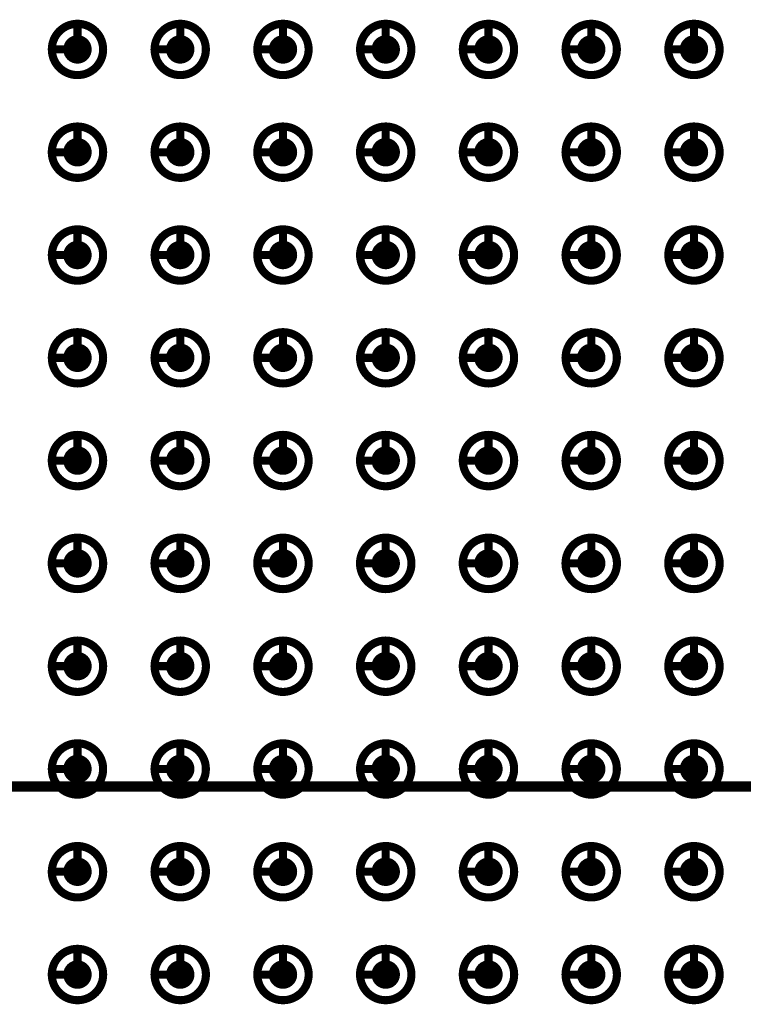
# Model space of a CAD drawing. Header units: millimetres. Extents: x 62 to 363, y 42 to 391.
# Tile 185 of 216: x 335 to 344, y 215 to 227. Entities that reach past the tile are written whole.
import ezdxf

# ---------------------------------------------------------------- set-up
doc = ezdxf.new("R2010")
doc.units = ezdxf.units.MM
doc.layers.add('Mechanical8', color=56, linetype='Continuous')
doc.layers.add('PadHoleLayer', color=156, linetype='Continuous')

# ---------------------------------------------------------------- blocks, each defined once
blk = doc.blocks.new('SAMTEC_SEAM_50_02_0_L_08_2_A_GP_K_TR_1853')
at = {"layer": 'Mechanical8'}
for points, const_width in [([(-15.557, 3.175, 1), (-16.192, 3.175, 1)], 0.1), ([(-15.9, 3.493, 1), (-15.85, 3.493, 1)], 0.05), ([(-14.287, 3.175, 1), (-14.922, 3.175, 1)], 0.1), ([(-14.63, 3.493, 1), (-14.58, 3.493, 1)], 0.05), ([(-13.018, 3.175, 1), (-13.652, 3.175, 1)], 0.1), ([(-13.36, 3.493, 1), (-13.31, 3.493, 1)], 0.05), ([(-11.748, 3.175, 1), (-12.383, 3.175, 1)], 0.1), ([(-12.09, 3.493, 1), (-12.04, 3.493, 1)], 0.05), ([(-10.477, 3.175, 1), (-11.113, 3.175, 1)], 0.1), ([(-10.82, 3.493, 1), (-10.77, 3.493, 1)], 0.05), ([(-9.207, 3.175, 1), (-9.842, 3.175, 1)], 0.1), ([(-9.55, 3.493, 1), (-9.5, 3.493, 1)], 0.05), ([(-7.938, 3.175, 1), (-8.572, 3.175, 1)], 0.1), ([(-8.28, 3.493, 1), (-8.23, 3.493, 1)], 0.05), ([(-6.668, 3.175, 1), (-7.302, 3.175, 1)], 0.1), ([(-7.01, 3.493, 1), (-6.96, 3.493, 1)], 0.05), ([(-5.397, 3.175, 1), (-6.032, 3.175, 1)], 0.1), ([(-5.74, 3.493, 1), (-5.69, 3.493, 1)], 0.05), ([(-4.128, 3.175, 1), (-4.762, 3.175, 1)], 0.1), ([(-4.47, 3.493, 1), (-4.42, 3.493, 1)], 0.05), ([(-16.217, 3.175, 1), (-16.168, 3.175, 1)], 0.05), ([(-15.9, 3.175, 1), (-15.85, 3.175, 1)], 0.05), ([(-15.9, 3.175, 1), (-15.85, 3.175, 1)], 0.05), ([(-15.582, 3.175, 1), (-15.533, 3.175, 1)], 0.05), ([(-15.582, 3.175, 1), (-15.533, 3.175, 1)], 0.05), ([(-14.947, 3.175, 1), (-14.898, 3.175, 1)], 0.05), ([(-14.63, 3.175, 1), (-14.58, 3.175, 1)], 0.05), ([(-14.63, 3.175, 1), (-14.58, 3.175, 1)], 0.05), ([(-14.312, 3.175, 1), (-14.263, 3.175, 1)], 0.05), ([(-14.312, 3.175, 1), (-14.263, 3.175, 1)], 0.05), ([(-13.677, 3.175, 1), (-13.628, 3.175, 1)], 0.05), ([(-13.36, 3.175, 1), (-13.31, 3.175, 1)], 0.05), ([(-13.36, 3.175, 1), (-13.31, 3.175, 1)], 0.05), ([(-13.042, 3.175, 1), (-12.993, 3.175, 1)], 0.05), ([(-13.042, 3.175, 1), (-12.993, 3.175, 1)], 0.05), ([(-12.407, 3.175, 1), (-12.358, 3.175, 1)], 0.05), ([(-12.09, 3.175, 1), (-12.04, 3.175, 1)], 0.05), ([(-12.09, 3.175, 1), (-12.04, 3.175, 1)], 0.05), ([(-11.772, 3.175, 1), (-11.723, 3.175, 1)], 0.05), ([(-11.772, 3.175, 1), (-11.723, 3.175, 1)], 0.05), ([(-11.137, 3.175, 1), (-11.088, 3.175, 1)], 0.05), ([(-10.82, 3.175, 1), (-10.77, 3.175, 1)], 0.05), ([(-10.82, 3.175, 1), (-10.77, 3.175, 1)], 0.05), ([(-10.502, 3.175, 1), (-10.453, 3.175, 1)], 0.05), ([(-10.502, 3.175, 1), (-10.453, 3.175, 1)], 0.05), ([(-9.867, 3.175, 1), (-9.818, 3.175, 1)], 0.05), ([(-9.55, 3.175, 1), (-9.5, 3.175, 1)], 0.05), ([(-9.55, 3.175, 1), (-9.5, 3.175, 1)], 0.05), ([(-9.232, 3.175, 1), (-9.183, 3.175, 1)], 0.05), ([(-9.232, 3.175, 1), (-9.183, 3.175, 1)], 0.05), ([(-8.597, 3.175, 1), (-8.548, 3.175, 1)], 0.05), ([(-8.28, 3.175, 1), (-8.23, 3.175, 1)], 0.05), ([(-8.28, 3.175, 1), (-8.23, 3.175, 1)], 0.05), ([(-7.962, 3.175, 1), (-7.913, 3.175, 1)], 0.05), ([(-7.962, 3.175, 1), (-7.913, 3.175, 1)], 0.05), ([(-7.327, 3.175, 1), (-7.278, 3.175, 1)], 0.05), ([(-7.01, 3.175, 1), (-6.96, 3.175, 1)], 0.05), ([(-7.01, 3.175, 1), (-6.96, 3.175, 1)], 0.05), ([(-6.692, 3.175, 1), (-6.643, 3.175, 1)], 0.05), ([(-6.692, 3.175, 1), (-6.643, 3.175, 1)], 0.05), ([(-6.057, 3.175, 1), (-6.008, 3.175, 1)], 0.05), ([(-5.74, 3.175, 1), (-5.69, 3.175, 1)], 0.05), ([(-5.74, 3.175, 1), (-5.69, 3.175, 1)], 0.05), ([(-5.422, 3.175, 1), (-5.373, 3.175, 1)], 0.05), ([(-5.422, 3.175, 1), (-5.373, 3.175, 1)], 0.05), ([(-4.787, 3.175, 1), (-4.738, 3.175, 1)], 0.05), ([(-4.47, 3.175, 1), (-4.42, 3.175, 1)], 0.05), ([(-4.47, 3.175, 1), (-4.42, 3.175, 1)], 0.05), ([(-4.152, 3.175, 1), (-4.103, 3.175, 1)], 0.05), ([(-4.152, 3.175, 1), (-4.103, 3.175, 1)], 0.05), ([(-15.557, 1.905, 1), (-16.192, 1.905, 1)], 0.1), ([(-15.9, 2.223, 1), (-15.85, 2.223, 1)], 0.05), ([(-14.287, 1.905, 1), (-14.922, 1.905, 1)], 0.1), ([(-14.63, 2.223, 1), (-14.58, 2.223, 1)], 0.05), ([(-13.018, 1.905, 1), (-13.652, 1.905, 1)], 0.1), ([(-13.36, 2.223, 1), (-13.31, 2.223, 1)], 0.05), ([(-11.748, 1.905, 1), (-12.383, 1.905, 1)], 0.1), ([(-12.09, 2.223, 1), (-12.04, 2.223, 1)], 0.05), ([(-10.477, 1.905, 1), (-11.113, 1.905, 1)], 0.1), ([(-10.82, 2.223, 1), (-10.77, 2.223, 1)], 0.05), ([(-9.207, 1.905, 1), (-9.842, 1.905, 1)], 0.1), ([(-9.55, 2.223, 1), (-9.5, 2.223, 1)], 0.05), ([(-7.938, 1.905, 1), (-8.572, 1.905, 1)], 0.1), ([(-8.28, 2.223, 1), (-8.23, 2.223, 1)], 0.05), ([(-6.668, 1.905, 1), (-7.302, 1.905, 1)], 0.1), ([(-7.01, 2.223, 1), (-6.96, 2.223, 1)], 0.05), ([(-5.397, 1.905, 1), (-6.032, 1.905, 1)], 0.1), ([(-5.74, 2.223, 1), (-5.69, 2.223, 1)], 0.05), ([(-4.128, 1.905, 1), (-4.762, 1.905, 1)], 0.1), ([(-4.47, 2.223, 1), (-4.42, 2.223, 1)], 0.05), ([(-16.217, 1.905, 1), (-16.168, 1.905, 1)], 0.05), ([(-15.9, 1.905, 1), (-15.85, 1.905, 1)], 0.05), ([(-15.9, 1.905, 1), (-15.85, 1.905, 1)], 0.05), ([(-15.582, 1.905, 1), (-15.533, 1.905, 1)], 0.05), ([(-15.582, 1.905, 1), (-15.533, 1.905, 1)], 0.05), ([(-14.947, 1.905, 1), (-14.898, 1.905, 1)], 0.05), ([(-14.63, 1.905, 1), (-14.58, 1.905, 1)], 0.05), ([(-14.63, 1.905, 1), (-14.58, 1.905, 1)], 0.05), ([(-14.312, 1.905, 1), (-14.263, 1.905, 1)], 0.05), ([(-14.312, 1.905, 1), (-14.263, 1.905, 1)], 0.05), ([(-13.677, 1.905, 1), (-13.628, 1.905, 1)], 0.05), ([(-13.36, 1.905, 1), (-13.31, 1.905, 1)], 0.05), ([(-13.36, 1.905, 1), (-13.31, 1.905, 1)], 0.05), ([(-13.042, 1.905, 1), (-12.993, 1.905, 1)], 0.05), ([(-13.042, 1.905, 1), (-12.993, 1.905, 1)], 0.05), ([(-12.407, 1.905, 1), (-12.358, 1.905, 1)], 0.05), ([(-12.09, 1.905, 1), (-12.04, 1.905, 1)], 0.05), ([(-12.09, 1.905, 1), (-12.04, 1.905, 1)], 0.05), ([(-11.772, 1.905, 1), (-11.723, 1.905, 1)], 0.05), ([(-11.772, 1.905, 1), (-11.723, 1.905, 1)], 0.05), ([(-11.137, 1.905, 1), (-11.088, 1.905, 1)], 0.05), ([(-10.82, 1.905, 1), (-10.77, 1.905, 1)], 0.05), ([(-10.82, 1.905, 1), (-10.77, 1.905, 1)], 0.05), ([(-10.502, 1.905, 1), (-10.453, 1.905, 1)], 0.05), ([(-10.502, 1.905, 1), (-10.453, 1.905, 1)], 0.05), ([(-9.867, 1.905, 1), (-9.818, 1.905, 1)], 0.05), ([(-9.55, 1.905, 1), (-9.5, 1.905, 1)], 0.05), ([(-9.55, 1.905, 1), (-9.5, 1.905, 1)], 0.05), ([(-9.232, 1.905, 1), (-9.183, 1.905, 1)], 0.05), ([(-9.232, 1.905, 1), (-9.183, 1.905, 1)], 0.05), ([(-8.597, 1.905, 1), (-8.548, 1.905, 1)], 0.05), ([(-8.28, 1.905, 1), (-8.23, 1.905, 1)], 0.05), ([(-8.28, 1.905, 1), (-8.23, 1.905, 1)], 0.05), ([(-7.962, 1.905, 1), (-7.913, 1.905, 1)], 0.05), ([(-7.962, 1.905, 1), (-7.913, 1.905, 1)], 0.05), ([(-7.327, 1.905, 1), (-7.278, 1.905, 1)], 0.05), ([(-7.01, 1.905, 1), (-6.96, 1.905, 1)], 0.05), ([(-7.01, 1.905, 1), (-6.96, 1.905, 1)], 0.05), ([(-6.692, 1.905, 1), (-6.643, 1.905, 1)], 0.05), ([(-6.692, 1.905, 1), (-6.643, 1.905, 1)], 0.05), ([(-6.057, 1.905, 1), (-6.008, 1.905, 1)], 0.05), ([(-5.74, 1.905, 1), (-5.69, 1.905, 1)], 0.05), ([(-5.74, 1.905, 1), (-5.69, 1.905, 1)], 0.05), ([(-5.422, 1.905, 1), (-5.373, 1.905, 1)], 0.05), ([(-5.422, 1.905, 1), (-5.373, 1.905, 1)], 0.05), ([(-4.787, 1.905, 1), (-4.738, 1.905, 1)], 0.05), ([(-4.47, 1.905, 1), (-4.42, 1.905, 1)], 0.05), ([(-4.47, 1.905, 1), (-4.42, 1.905, 1)], 0.05), ([(-4.152, 1.905, 1), (-4.103, 1.905, 1)], 0.05), ([(-4.152, 1.905, 1), (-4.103, 1.905, 1)], 0.05), ([(-15.557, 0.635, 1), (-16.192, 0.635, 1)], 0.1), ([(-15.9, 0.953, 1), (-15.85, 0.953, 1)], 0.05), ([(-14.287, 0.635, 1), (-14.922, 0.635, 1)], 0.1), ([(-14.63, 0.953, 1), (-14.58, 0.953, 1)], 0.05), ([(-13.018, 0.635, 1), (-13.652, 0.635, 1)], 0.1), ([(-13.36, 0.953, 1), (-13.31, 0.953, 1)], 0.05), ([(-11.748, 0.635, 1), (-12.383, 0.635, 1)], 0.1), ([(-12.09, 0.953, 1), (-12.04, 0.953, 1)], 0.05), ([(-10.477, 0.635, 1), (-11.113, 0.635, 1)], 0.1), ([(-10.82, 0.953, 1), (-10.77, 0.953, 1)], 0.05), ([(-9.207, 0.635, 1), (-9.842, 0.635, 1)], 0.1), ([(-9.55, 0.953, 1), (-9.5, 0.953, 1)], 0.05), ([(-7.938, 0.635, 1), (-8.572, 0.635, 1)], 0.1), ([(-8.28, 0.953, 1), (-8.23, 0.953, 1)], 0.05), ([(-6.668, 0.635, 1), (-7.302, 0.635, 1)], 0.1), ([(-7.01, 0.953, 1), (-6.96, 0.953, 1)], 0.05), ([(-5.397, 0.635, 1), (-6.032, 0.635, 1)], 0.1), ([(-5.74, 0.953, 1), (-5.69, 0.953, 1)], 0.05), ([(-4.128, 0.635, 1), (-4.762, 0.635, 1)], 0.1), ([(-4.47, 0.953, 1), (-4.42, 0.953, 1)], 0.05), ([(-16.217, 0.635, 1), (-16.168, 0.635, 1)], 0.05), ([(-15.9, 0.635, 1), (-15.85, 0.635, 1)], 0.05), ([(-15.9, 0.635, 1), (-15.85, 0.635, 1)], 0.05), ([(-15.582, 0.635, 1), (-15.533, 0.635, 1)], 0.05), ([(-15.582, 0.635, 1), (-15.533, 0.635, 1)], 0.05), ([(-14.947, 0.635, 1), (-14.898, 0.635, 1)], 0.05), ([(-14.63, 0.635, 1), (-14.58, 0.635, 1)], 0.05), ([(-14.63, 0.635, 1), (-14.58, 0.635, 1)], 0.05), ([(-14.312, 0.635, 1), (-14.263, 0.635, 1)], 0.05), ([(-14.312, 0.635, 1), (-14.263, 0.635, 1)], 0.05), ([(-13.677, 0.635, 1), (-13.628, 0.635, 1)], 0.05), ([(-13.36, 0.635, 1), (-13.31, 0.635, 1)], 0.05), ([(-13.36, 0.635, 1), (-13.31, 0.635, 1)], 0.05), ([(-13.042, 0.635, 1), (-12.993, 0.635, 1)], 0.05), ([(-13.042, 0.635, 1), (-12.993, 0.635, 1)], 0.05), ([(-12.407, 0.635, 1), (-12.358, 0.635, 1)], 0.05), ([(-12.09, 0.635, 1), (-12.04, 0.635, 1)], 0.05), ([(-12.09, 0.635, 1), (-12.04, 0.635, 1)], 0.05), ([(-11.772, 0.635, 1), (-11.723, 0.635, 1)], 0.05), ([(-11.772, 0.635, 1), (-11.723, 0.635, 1)], 0.05), ([(-11.137, 0.635, 1), (-11.088, 0.635, 1)], 0.05), ([(-10.82, 0.635, 1), (-10.77, 0.635, 1)], 0.05), ([(-10.82, 0.635, 1), (-10.77, 0.635, 1)], 0.05), ([(-10.502, 0.635, 1), (-10.453, 0.635, 1)], 0.05), ([(-10.502, 0.635, 1), (-10.453, 0.635, 1)], 0.05), ([(-9.867, 0.635, 1), (-9.818, 0.635, 1)], 0.05), ([(-9.55, 0.635, 1), (-9.5, 0.635, 1)], 0.05), ([(-9.55, 0.635, 1), (-9.5, 0.635, 1)], 0.05), ([(-9.232, 0.635, 1), (-9.183, 0.635, 1)], 0.05), ([(-9.232, 0.635, 1), (-9.183, 0.635, 1)], 0.05), ([(-8.597, 0.635, 1), (-8.548, 0.635, 1)], 0.05), ([(-8.28, 0.635, 1), (-8.23, 0.635, 1)], 0.05), ([(-8.28, 0.635, 1), (-8.23, 0.635, 1)], 0.05), ([(-7.962, 0.635, 1), (-7.913, 0.635, 1)], 0.05), ([(-7.962, 0.635, 1), (-7.913, 0.635, 1)], 0.05), ([(-7.327, 0.635, 1), (-7.278, 0.635, 1)], 0.05), ([(-7.01, 0.635, 1), (-6.96, 0.635, 1)], 0.05), ([(-7.01, 0.635, 1), (-6.96, 0.635, 1)], 0.05), ([(-6.692, 0.635, 1), (-6.643, 0.635, 1)], 0.05), ([(-6.692, 0.635, 1), (-6.643, 0.635, 1)], 0.05), ([(-6.057, 0.635, 1), (-6.008, 0.635, 1)], 0.05), ([(-5.74, 0.635, 1), (-5.69, 0.635, 1)], 0.05), ([(-5.74, 0.635, 1), (-5.69, 0.635, 1)], 0.05), ([(-5.422, 0.635, 1), (-5.373, 0.635, 1)], 0.05), ([(-5.422, 0.635, 1), (-5.373, 0.635, 1)], 0.05), ([(-4.787, 0.635, 1), (-4.738, 0.635, 1)], 0.05), ([(-4.47, 0.635, 1), (-4.42, 0.635, 1)], 0.05), ([(-4.47, 0.635, 1), (-4.42, 0.635, 1)], 0.05), ([(-4.152, 0.635, 1), (-4.103, 0.635, 1)], 0.05), ([(-4.152, 0.635, 1), (-4.103, 0.635, 1)], 0.05), ([(-15.557, -0.635, 1), (-16.192, -0.635, 1)], 0.1), ([(-15.9, -0.317, 1), (-15.85, -0.317, 1)], 0.05), ([(-14.287, -0.635, 1), (-14.922, -0.635, 1)], 0.1), ([(-14.63, -0.317, 1), (-14.58, -0.317, 1)], 0.05), ([(-13.018, -0.635, 1), (-13.652, -0.635, 1)], 0.1), ([(-13.36, -0.317, 1), (-13.31, -0.317, 1)], 0.05), ([(-11.748, -0.635, 1), (-12.383, -0.635, 1)], 0.1), ([(-12.09, -0.317, 1), (-12.04, -0.317, 1)], 0.05), ([(-10.477, -0.635, 1), (-11.113, -0.635, 1)], 0.1), ([(-10.82, -0.317, 1), (-10.77, -0.317, 1)], 0.05), ([(-9.207, -0.635, 1), (-9.842, -0.635, 1)], 0.1), ([(-9.55, -0.317, 1), (-9.5, -0.317, 1)], 0.05), ([(-7.938, -0.635, 1), (-8.572, -0.635, 1)], 0.1), ([(-8.28, -0.317, 1), (-8.23, -0.317, 1)], 0.05), ([(-6.668, -0.635, 1), (-7.302, -0.635, 1)], 0.1), ([(-7.01, -0.317, 1), (-6.96, -0.317, 1)], 0.05), ([(-5.397, -0.635, 1), (-6.032, -0.635, 1)], 0.1), ([(-5.74, -0.317, 1), (-5.69, -0.317, 1)], 0.05), ([(-4.128, -0.635, 1), (-4.762, -0.635, 1)], 0.1), ([(-4.47, -0.317, 1), (-4.42, -0.317, 1)], 0.05), ([(-16.217, -0.635, 1), (-16.168, -0.635, 1)], 0.05), ([(-15.9, -0.635, 1), (-15.85, -0.635, 1)], 0.05), ([(-15.9, -0.635, 1), (-15.85, -0.635, 1)], 0.05), ([(-15.582, -0.635, 1), (-15.533, -0.635, 1)], 0.05), ([(-15.582, -0.635, 1), (-15.533, -0.635, 1)], 0.05), ([(-14.947, -0.635, 1), (-14.898, -0.635, 1)], 0.05), ([(-14.63, -0.635, 1), (-14.58, -0.635, 1)], 0.05), ([(-14.63, -0.635, 1), (-14.58, -0.635, 1)], 0.05), ([(-14.312, -0.635, 1), (-14.263, -0.635, 1)], 0.05), ([(-14.312, -0.635, 1), (-14.263, -0.635, 1)], 0.05), ([(-13.677, -0.635, 1), (-13.628, -0.635, 1)], 0.05), ([(-13.36, -0.635, 1), (-13.31, -0.635, 1)], 0.05), ([(-13.36, -0.635, 1), (-13.31, -0.635, 1)], 0.05), ([(-13.042, -0.635, 1), (-12.993, -0.635, 1)], 0.05), ([(-13.042, -0.635, 1), (-12.993, -0.635, 1)], 0.05), ([(-12.407, -0.635, 1), (-12.358, -0.635, 1)], 0.05), ([(-12.09, -0.635, 1), (-12.04, -0.635, 1)], 0.05), ([(-12.09, -0.635, 1), (-12.04, -0.635, 1)], 0.05), ([(-11.772, -0.635, 1), (-11.723, -0.635, 1)], 0.05), ([(-11.772, -0.635, 1), (-11.723, -0.635, 1)], 0.05), ([(-11.137, -0.635, 1), (-11.088, -0.635, 1)], 0.05), ([(-10.82, -0.635, 1), (-10.77, -0.635, 1)], 0.05), ([(-10.82, -0.635, 1), (-10.77, -0.635, 1)], 0.05), ([(-10.502, -0.635, 1), (-10.453, -0.635, 1)], 0.05), ([(-10.502, -0.635, 1), (-10.453, -0.635, 1)], 0.05), ([(-9.867, -0.635, 1), (-9.818, -0.635, 1)], 0.05), ([(-9.55, -0.635, 1), (-9.5, -0.635, 1)], 0.05), ([(-9.55, -0.635, 1), (-9.5, -0.635, 1)], 0.05), ([(-9.232, -0.635, 1), (-9.183, -0.635, 1)], 0.05), ([(-9.232, -0.635, 1), (-9.183, -0.635, 1)], 0.05), ([(-8.597, -0.635, 1), (-8.548, -0.635, 1)], 0.05), ([(-8.28, -0.635, 1), (-8.23, -0.635, 1)], 0.05), ([(-8.28, -0.635, 1), (-8.23, -0.635, 1)], 0.05), ([(-7.962, -0.635, 1), (-7.913, -0.635, 1)], 0.05), ([(-7.962, -0.635, 1), (-7.913, -0.635, 1)], 0.05), ([(-7.327, -0.635, 1), (-7.278, -0.635, 1)], 0.05), ([(-7.01, -0.635, 1), (-6.96, -0.635, 1)], 0.05), ([(-7.01, -0.635, 1), (-6.96, -0.635, 1)], 0.05), ([(-6.692, -0.635, 1), (-6.643, -0.635, 1)], 0.05), ([(-6.692, -0.635, 1), (-6.643, -0.635, 1)], 0.05), ([(-6.057, -0.635, 1), (-6.008, -0.635, 1)], 0.05), ([(-5.74, -0.635, 1), (-5.69, -0.635, 1)], 0.05), ([(-5.74, -0.635, 1), (-5.69, -0.635, 1)], 0.05), ([(-5.422, -0.635, 1), (-5.373, -0.635, 1)], 0.05), ([(-5.422, -0.635, 1), (-5.373, -0.635, 1)], 0.05), ([(-4.787, -0.635, 1), (-4.738, -0.635, 1)], 0.05), ([(-4.47, -0.635, 1), (-4.42, -0.635, 1)], 0.05), ([(-4.47, -0.635, 1), (-4.42, -0.635, 1)], 0.05), ([(-4.152, -0.635, 1), (-4.103, -0.635, 1)], 0.05), ([(-4.152, -0.635, 1), (-4.103, -0.635, 1)], 0.05), ([(-15.557, -1.905, 1), (-16.192, -1.905, 1)], 0.1), ([(-15.9, -1.587, 1), (-15.85, -1.587, 1)], 0.05), ([(-14.287, -1.905, 1), (-14.922, -1.905, 1)], 0.1), ([(-14.63, -1.587, 1), (-14.58, -1.587, 1)], 0.05), ([(-13.018, -1.905, 1), (-13.652, -1.905, 1)], 0.1), ([(-13.36, -1.587, 1), (-13.31, -1.587, 1)], 0.05), ([(-11.748, -1.905, 1), (-12.383, -1.905, 1)], 0.1), ([(-12.09, -1.587, 1), (-12.04, -1.587, 1)], 0.05), ([(-10.477, -1.905, 1), (-11.113, -1.905, 1)], 0.1), ([(-10.82, -1.587, 1), (-10.77, -1.587, 1)], 0.05), ([(-9.207, -1.905, 1), (-9.842, -1.905, 1)], 0.1), ([(-9.55, -1.587, 1), (-9.5, -1.587, 1)], 0.05), ([(-7.938, -1.905, 1), (-8.572, -1.905, 1)], 0.1), ([(-8.28, -1.587, 1), (-8.23, -1.587, 1)], 0.05), ([(-6.668, -1.905, 1), (-7.302, -1.905, 1)], 0.1), ([(-7.01, -1.587, 1), (-6.96, -1.587, 1)], 0.05), ([(-5.397, -1.905, 1), (-6.032, -1.905, 1)], 0.1), ([(-5.74, -1.587, 1), (-5.69, -1.587, 1)], 0.05), ([(-4.128, -1.905, 1), (-4.762, -1.905, 1)], 0.1), ([(-4.47, -1.587, 1), (-4.42, -1.587, 1)], 0.05), ([(-16.217, -1.905, 1), (-16.168, -1.905, 1)], 0.05), ([(-15.9, -1.905, 1), (-15.85, -1.905, 1)], 0.05), ([(-15.9, -1.905, 1), (-15.85, -1.905, 1)], 0.05), ([(-15.582, -1.905, 1), (-15.533, -1.905, 1)], 0.05), ([(-15.582, -1.905, 1), (-15.533, -1.905, 1)], 0.05), ([(-14.947, -1.905, 1), (-14.898, -1.905, 1)], 0.05), ([(-14.63, -1.905, 1), (-14.58, -1.905, 1)], 0.05), ([(-14.63, -1.905, 1), (-14.58, -1.905, 1)], 0.05), ([(-14.312, -1.905, 1), (-14.263, -1.905, 1)], 0.05), ([(-14.312, -1.905, 1), (-14.263, -1.905, 1)], 0.05), ([(-13.677, -1.905, 1), (-13.628, -1.905, 1)], 0.05), ([(-13.36, -1.905, 1), (-13.31, -1.905, 1)], 0.05), ([(-13.36, -1.905, 1), (-13.31, -1.905, 1)], 0.05), ([(-13.042, -1.905, 1), (-12.993, -1.905, 1)], 0.05), ([(-13.042, -1.905, 1), (-12.993, -1.905, 1)], 0.05), ([(-12.407, -1.905, 1), (-12.358, -1.905, 1)], 0.05), ([(-12.09, -1.905, 1), (-12.04, -1.905, 1)], 0.05), ([(-12.09, -1.905, 1), (-12.04, -1.905, 1)], 0.05), ([(-11.772, -1.905, 1), (-11.723, -1.905, 1)], 0.05), ([(-11.772, -1.905, 1), (-11.723, -1.905, 1)], 0.05), ([(-11.137, -1.905, 1), (-11.088, -1.905, 1)], 0.05), ([(-10.82, -1.905, 1), (-10.77, -1.905, 1)], 0.05), ([(-10.82, -1.905, 1), (-10.77, -1.905, 1)], 0.05), ([(-10.502, -1.905, 1), (-10.453, -1.905, 1)], 0.05), ([(-10.502, -1.905, 1), (-10.453, -1.905, 1)], 0.05), ([(-9.867, -1.905, 1), (-9.818, -1.905, 1)], 0.05), ([(-9.55, -1.905, 1), (-9.5, -1.905, 1)], 0.05), ([(-9.55, -1.905, 1), (-9.5, -1.905, 1)], 0.05), ([(-9.232, -1.905, 1), (-9.183, -1.905, 1)], 0.05), ([(-9.232, -1.905, 1), (-9.183, -1.905, 1)], 0.05), ([(-8.597, -1.905, 1), (-8.548, -1.905, 1)], 0.05), ([(-8.28, -1.905, 1), (-8.23, -1.905, 1)], 0.05), ([(-8.28, -1.905, 1), (-8.23, -1.905, 1)], 0.05), ([(-7.962, -1.905, 1), (-7.913, -1.905, 1)], 0.05), ([(-7.962, -1.905, 1), (-7.913, -1.905, 1)], 0.05), ([(-7.327, -1.905, 1), (-7.278, -1.905, 1)], 0.05), ([(-7.01, -1.905, 1), (-6.96, -1.905, 1)], 0.05), ([(-7.01, -1.905, 1), (-6.96, -1.905, 1)], 0.05), ([(-6.692, -1.905, 1), (-6.643, -1.905, 1)], 0.05), ([(-6.692, -1.905, 1), (-6.643, -1.905, 1)], 0.05), ([(-6.057, -1.905, 1), (-6.008, -1.905, 1)], 0.05), ([(-5.74, -1.905, 1), (-5.69, -1.905, 1)], 0.05), ([(-5.74, -1.905, 1), (-5.69, -1.905, 1)], 0.05), ([(-5.422, -1.905, 1), (-5.373, -1.905, 1)], 0.05), ([(-5.422, -1.905, 1), (-5.373, -1.905, 1)], 0.05), ([(-4.787, -1.905, 1), (-4.738, -1.905, 1)], 0.05), ([(-4.47, -1.905, 1), (-4.42, -1.905, 1)], 0.05), ([(-4.47, -1.905, 1), (-4.42, -1.905, 1)], 0.05), ([(-4.152, -1.905, 1), (-4.103, -1.905, 1)], 0.05), ([(-4.152, -1.905, 1), (-4.103, -1.905, 1)], 0.05), ([(-15.557, -3.175, 1), (-16.192, -3.175, 1)], 0.1), ([(-15.9, -2.857, 1), (-15.85, -2.857, 1)], 0.05), ([(-14.287, -3.175, 1), (-14.922, -3.175, 1)], 0.1), ([(-14.63, -2.857, 1), (-14.58, -2.857, 1)], 0.05), ([(-13.018, -3.175, 1), (-13.652, -3.175, 1)], 0.1), ([(-13.36, -2.857, 1), (-13.31, -2.857, 1)], 0.05), ([(-11.748, -3.175, 1), (-12.383, -3.175, 1)], 0.1), ([(-12.09, -2.857, 1), (-12.04, -2.857, 1)], 0.05), ([(-10.477, -3.175, 1), (-11.113, -3.175, 1)], 0.1), ([(-10.82, -2.857, 1), (-10.77, -2.857, 1)], 0.05), ([(-9.207, -3.175, 1), (-9.842, -3.175, 1)], 0.1), ([(-9.55, -2.857, 1), (-9.5, -2.857, 1)], 0.05), ([(-7.938, -3.175, 1), (-8.572, -3.175, 1)], 0.1), ([(-8.28, -2.857, 1), (-8.23, -2.857, 1)], 0.05), ([(-6.668, -3.175, 1), (-7.302, -3.175, 1)], 0.1), ([(-7.01, -2.857, 1), (-6.96, -2.857, 1)], 0.05), ([(-5.397, -3.175, 1), (-6.032, -3.175, 1)], 0.1), ([(-5.74, -2.857, 1), (-5.69, -2.857, 1)], 0.05), ([(-4.128, -3.175, 1), (-4.762, -3.175, 1)], 0.1), ([(-4.47, -2.857, 1), (-4.42, -2.857, 1)], 0.05), ([(-16.217, -3.175, 1), (-16.168, -3.175, 1)], 0.05), ([(-15.9, -3.175, 1), (-15.85, -3.175, 1)], 0.05), ([(-15.9, -3.175, 1), (-15.85, -3.175, 1)], 0.05), ([(-15.582, -3.175, 1), (-15.533, -3.175, 1)], 0.05), ([(-15.582, -3.175, 1), (-15.533, -3.175, 1)], 0.05), ([(-14.947, -3.175, 1), (-14.898, -3.175, 1)], 0.05), ([(-14.63, -3.175, 1), (-14.58, -3.175, 1)], 0.05), ([(-14.63, -3.175, 1), (-14.58, -3.175, 1)], 0.05), ([(-14.312, -3.175, 1), (-14.263, -3.175, 1)], 0.05), ([(-14.312, -3.175, 1), (-14.263, -3.175, 1)], 0.05), ([(-13.677, -3.175, 1), (-13.628, -3.175, 1)], 0.05), ([(-13.36, -3.175, 1), (-13.31, -3.175, 1)], 0.05), ([(-13.36, -3.175, 1), (-13.31, -3.175, 1)], 0.05), ([(-13.042, -3.175, 1), (-12.993, -3.175, 1)], 0.05), ([(-13.042, -3.175, 1), (-12.993, -3.175, 1)], 0.05), ([(-12.407, -3.175, 1), (-12.358, -3.175, 1)], 0.05), ([(-12.09, -3.175, 1), (-12.04, -3.175, 1)], 0.05), ([(-12.09, -3.175, 1), (-12.04, -3.175, 1)], 0.05), ([(-11.772, -3.175, 1), (-11.723, -3.175, 1)], 0.05), ([(-11.772, -3.175, 1), (-11.723, -3.175, 1)], 0.05), ([(-11.137, -3.175, 1), (-11.088, -3.175, 1)], 0.05), ([(-10.82, -3.175, 1), (-10.77, -3.175, 1)], 0.05), ([(-10.82, -3.175, 1), (-10.77, -3.175, 1)], 0.05), ([(-10.502, -3.175, 1), (-10.453, -3.175, 1)], 0.05), ([(-10.502, -3.175, 1), (-10.453, -3.175, 1)], 0.05), ([(-9.867, -3.175, 1), (-9.818, -3.175, 1)], 0.05), ([(-9.55, -3.175, 1), (-9.5, -3.175, 1)], 0.05), ([(-9.55, -3.175, 1), (-9.5, -3.175, 1)], 0.05), ([(-9.232, -3.175, 1), (-9.183, -3.175, 1)], 0.05), ([(-9.232, -3.175, 1), (-9.183, -3.175, 1)], 0.05), ([(-8.597, -3.175, 1), (-8.548, -3.175, 1)], 0.05), ([(-8.28, -3.175, 1), (-8.23, -3.175, 1)], 0.05), ([(-8.28, -3.175, 1), (-8.23, -3.175, 1)], 0.05), ([(-7.962, -3.175, 1), (-7.913, -3.175, 1)], 0.05), ([(-7.962, -3.175, 1), (-7.913, -3.175, 1)], 0.05), ([(-7.327, -3.175, 1), (-7.278, -3.175, 1)], 0.05), ([(-7.01, -3.175, 1), (-6.96, -3.175, 1)], 0.05), ([(-7.01, -3.175, 1), (-6.96, -3.175, 1)], 0.05), ([(-6.692, -3.175, 1), (-6.643, -3.175, 1)], 0.05), ([(-6.692, -3.175, 1), (-6.643, -3.175, 1)], 0.05), ([(-6.057, -3.175, 1), (-6.008, -3.175, 1)], 0.05), ([(-5.74, -3.175, 1), (-5.69, -3.175, 1)], 0.05), ([(-5.74, -3.175, 1), (-5.69, -3.175, 1)], 0.05), ([(-5.422, -3.175, 1), (-5.373, -3.175, 1)], 0.05), ([(-5.422, -3.175, 1), (-5.373, -3.175, 1)], 0.05), ([(-4.787, -3.175, 1), (-4.738, -3.175, 1)], 0.05), ([(-4.47, -3.175, 1), (-4.42, -3.175, 1)], 0.05), ([(-4.47, -3.175, 1), (-4.42, -3.175, 1)], 0.05), ([(-4.152, -3.175, 1), (-4.103, -3.175, 1)], 0.05), ([(-4.152, -3.175, 1), (-4.103, -3.175, 1)], 0.05), ([(-15.557, -4.445, 1), (-16.192, -4.445, 1)], 0.1), ([(-15.9, -4.127, 1), (-15.85, -4.127, 1)], 0.05), ([(-14.287, -4.445, 1), (-14.922, -4.445, 1)], 0.1), ([(-14.63, -4.127, 1), (-14.58, -4.127, 1)], 0.05), ([(-13.018, -4.445, 1), (-13.652, -4.445, 1)], 0.1), ([(-13.36, -4.127, 1), (-13.31, -4.127, 1)], 0.05), ([(-11.748, -4.445, 1), (-12.383, -4.445, 1)], 0.1), ([(-12.09, -4.127, 1), (-12.04, -4.127, 1)], 0.05), ([(-10.477, -4.445, 1), (-11.113, -4.445, 1)], 0.1), ([(-10.82, -4.127, 1), (-10.77, -4.127, 1)], 0.05), ([(-9.207, -4.445, 1), (-9.842, -4.445, 1)], 0.1), ([(-9.55, -4.127, 1), (-9.5, -4.127, 1)], 0.05), ([(-7.938, -4.445, 1), (-8.572, -4.445, 1)], 0.1), ([(-8.28, -4.127, 1), (-8.23, -4.127, 1)], 0.05), ([(-6.668, -4.445, 1), (-7.302, -4.445, 1)], 0.1), ([(-7.01, -4.127, 1), (-6.96, -4.127, 1)], 0.05), ([(-5.397, -4.445, 1), (-6.032, -4.445, 1)], 0.1), ([(-5.74, -4.127, 1), (-5.69, -4.127, 1)], 0.05), ([(-4.128, -4.445, 1), (-4.762, -4.445, 1)], 0.1), ([(-4.47, -4.127, 1), (-4.42, -4.127, 1)], 0.05), ([(-16.217, -4.445, 1), (-16.168, -4.445, 1)], 0.05), ([(-15.9, -4.445, 1), (-15.85, -4.445, 1)], 0.05), ([(-15.9, -4.445, 1), (-15.85, -4.445, 1)], 0.05), ([(-15.582, -4.445, 1), (-15.533, -4.445, 1)], 0.05), ([(-15.582, -4.445, 1), (-15.533, -4.445, 1)], 0.05), ([(-14.947, -4.445, 1), (-14.898, -4.445, 1)], 0.05), ([(-14.63, -4.445, 1), (-14.58, -4.445, 1)], 0.05), ([(-14.63, -4.445, 1), (-14.58, -4.445, 1)], 0.05), ([(-14.312, -4.445, 1), (-14.263, -4.445, 1)], 0.05), ([(-14.312, -4.445, 1), (-14.263, -4.445, 1)], 0.05), ([(-13.677, -4.445, 1), (-13.628, -4.445, 1)], 0.05), ([(-13.36, -4.445, 1), (-13.31, -4.445, 1)], 0.05), ([(-13.36, -4.445, 1), (-13.31, -4.445, 1)], 0.05), ([(-13.042, -4.445, 1), (-12.993, -4.445, 1)], 0.05), ([(-13.042, -4.445, 1), (-12.993, -4.445, 1)], 0.05), ([(-12.407, -4.445, 1), (-12.358, -4.445, 1)], 0.05), ([(-12.09, -4.445, 1), (-12.04, -4.445, 1)], 0.05), ([(-12.09, -4.445, 1), (-12.04, -4.445, 1)], 0.05), ([(-11.772, -4.445, 1), (-11.723, -4.445, 1)], 0.05), ([(-11.772, -4.445, 1), (-11.723, -4.445, 1)], 0.05), ([(-11.137, -4.445, 1), (-11.088, -4.445, 1)], 0.05), ([(-10.82, -4.445, 1), (-10.77, -4.445, 1)], 0.05), ([(-10.82, -4.445, 1), (-10.77, -4.445, 1)], 0.05), ([(-10.502, -4.445, 1), (-10.453, -4.445, 1)], 0.05), ([(-10.502, -4.445, 1), (-10.453, -4.445, 1)], 0.05), ([(-9.867, -4.445, 1), (-9.818, -4.445, 1)], 0.05), ([(-9.55, -4.445, 1), (-9.5, -4.445, 1)], 0.05), ([(-9.55, -4.445, 1), (-9.5, -4.445, 1)], 0.05), ([(-9.232, -4.445, 1), (-9.183, -4.445, 1)], 0.05), ([(-9.232, -4.445, 1), (-9.183, -4.445, 1)], 0.05), ([(-8.597, -4.445, 1), (-8.548, -4.445, 1)], 0.05), ([(-8.28, -4.445, 1), (-8.23, -4.445, 1)], 0.05), ([(-8.28, -4.445, 1), (-8.23, -4.445, 1)], 0.05), ([(-7.962, -4.445, 1), (-7.913, -4.445, 1)], 0.05), ([(-7.962, -4.445, 1), (-7.913, -4.445, 1)], 0.05), ([(-7.327, -4.445, 1), (-7.278, -4.445, 1)], 0.05), ([(-7.01, -4.445, 1), (-6.96, -4.445, 1)], 0.05), ([(-7.01, -4.445, 1), (-6.96, -4.445, 1)], 0.05), ([(-6.692, -4.445, 1), (-6.643, -4.445, 1)], 0.05), ([(-6.692, -4.445, 1), (-6.643, -4.445, 1)], 0.05), ([(-6.057, -4.445, 1), (-6.008, -4.445, 1)], 0.05), ([(-5.74, -4.445, 1), (-5.69, -4.445, 1)], 0.05), ([(-5.74, -4.445, 1), (-5.69, -4.445, 1)], 0.05), ([(-5.422, -4.445, 1), (-5.373, -4.445, 1)], 0.05), ([(-5.422, -4.445, 1), (-5.373, -4.445, 1)], 0.05), ([(-4.787, -4.445, 1), (-4.738, -4.445, 1)], 0.05), ([(-4.47, -4.445, 1), (-4.42, -4.445, 1)], 0.05), ([(-4.47, -4.445, 1), (-4.42, -4.445, 1)], 0.05), ([(-4.152, -4.445, 1), (-4.103, -4.445, 1)], 0.05), ([(-4.152, -4.445, 1), (-4.103, -4.445, 1)], 0.05)]:
    blk.add_lwpolyline(points, format="xyb", close=True, dxfattribs=dict(at, const_width=const_width))
at = {"layer": 'Mechanical8', "const_width": 0.1}
for points in [[(-15.875, 3.493), (-15.875, 3.175)], [(-14.605, 3.493), (-14.605, 3.175)], [(-13.335, 3.493), (-13.335, 3.175)], [(-12.065, 3.493), (-12.065, 3.175)], [(-10.795, 3.493), (-10.795, 3.175)], [(-9.525, 3.493), (-9.525, 3.175)], [(-8.255, 3.493), (-8.255, 3.175)], [(-6.985, 3.493), (-6.985, 3.175)], [(-5.715, 3.493), (-5.715, 3.175)], [(-4.445, 3.493), (-4.445, 3.175)], [(-15.875, 3.175), (-15.557, 3.175)], [(-14.605, 3.175), (-14.287, 3.175)], [(-13.335, 3.175), (-13.018, 3.175)], [(-12.065, 3.175), (-11.748, 3.175)], [(-10.795, 3.175), (-10.477, 3.175)], [(-9.525, 3.175), (-9.207, 3.175)], [(-8.255, 3.175), (-7.938, 3.175)], [(-6.985, 3.175), (-6.668, 3.175)], [(-5.715, 3.175), (-5.397, 3.175)], [(-4.445, 3.175), (-4.128, 3.175)], [(-15.875, 2.223), (-15.875, 1.905)], [(-14.605, 2.223), (-14.605, 1.905)], [(-13.335, 2.223), (-13.335, 1.905)], [(-12.065, 2.223), (-12.065, 1.905)], [(-10.795, 2.223), (-10.795, 1.905)], [(-9.525, 2.223), (-9.525, 1.905)], [(-8.255, 2.223), (-8.255, 1.905)], [(-6.985, 2.223), (-6.985, 1.905)], [(-5.715, 2.223), (-5.715, 1.905)], [(-4.445, 2.223), (-4.445, 1.905)], [(-15.875, 1.905), (-15.557, 1.905)], [(-14.605, 1.905), (-14.287, 1.905)], [(-13.335, 1.905), (-13.018, 1.905)], [(-12.065, 1.905), (-11.748, 1.905)], [(-10.795, 1.905), (-10.477, 1.905)], [(-9.525, 1.905), (-9.207, 1.905)], [(-8.255, 1.905), (-7.938, 1.905)], [(-6.985, 1.905), (-6.668, 1.905)], [(-5.715, 1.905), (-5.397, 1.905)], [(-4.445, 1.905), (-4.128, 1.905)], [(-15.875, 0.953), (-15.875, 0.635)], [(-14.605, 0.953), (-14.605, 0.635)], [(-13.335, 0.953), (-13.335, 0.635)], [(-12.065, 0.953), (-12.065, 0.635)], [(-10.795, 0.953), (-10.795, 0.635)], [(-9.525, 0.953), (-9.525, 0.635)], [(-8.255, 0.953), (-8.255, 0.635)], [(-6.985, 0.953), (-6.985, 0.635)], [(-5.715, 0.953), (-5.715, 0.635)], [(-4.445, 0.953), (-4.445, 0.635)], [(-15.875, 0.635), (-15.557, 0.635)], [(-14.605, 0.635), (-14.287, 0.635)], [(-13.335, 0.635), (-13.018, 0.635)], [(-12.065, 0.635), (-11.748, 0.635)], [(-10.795, 0.635), (-10.477, 0.635)], [(-9.525, 0.635), (-9.207, 0.635)], [(-8.255, 0.635), (-7.938, 0.635)], [(-6.985, 0.635), (-6.668, 0.635)], [(-5.715, 0.635), (-5.397, 0.635)], [(-4.445, 0.635), (-4.128, 0.635)], [(-15.875, -0.317), (-15.875, -0.635)], [(-14.605, -0.317), (-14.605, -0.635)], [(-13.335, -0.317), (-13.335, -0.635)], [(-12.065, -0.317), (-12.065, -0.635)], [(-10.795, -0.317), (-10.795, -0.635)], [(-9.525, -0.317), (-9.525, -0.635)], [(-8.255, -0.317), (-8.255, -0.635)], [(-6.985, -0.317), (-6.985, -0.635)], [(-5.715, -0.317), (-5.715, -0.635)], [(-4.445, -0.317), (-4.445, -0.635)], [(-15.875, -0.635), (-15.557, -0.635)], [(-14.605, -0.635), (-14.287, -0.635)], [(-13.335, -0.635), (-13.018, -0.635)], [(-12.065, -0.635), (-11.748, -0.635)], [(-10.795, -0.635), (-10.477, -0.635)], [(-9.525, -0.635), (-9.207, -0.635)], [(-8.255, -0.635), (-7.938, -0.635)], [(-6.985, -0.635), (-6.668, -0.635)], [(-5.715, -0.635), (-5.397, -0.635)], [(-4.445, -0.635), (-4.128, -0.635)], [(-15.875, -1.587), (-15.875, -1.905)], [(-14.605, -1.587), (-14.605, -1.905)], [(-13.335, -1.587), (-13.335, -1.905)], [(-12.065, -1.587), (-12.065, -1.905)], [(-10.795, -1.587), (-10.795, -1.905)], [(-9.525, -1.587), (-9.525, -1.905)], [(-8.255, -1.587), (-8.255, -1.905)], [(-6.985, -1.587), (-6.985, -1.905)], [(-5.715, -1.587), (-5.715, -1.905)], [(-4.445, -1.587), (-4.445, -1.905)], [(-15.875, -1.905), (-15.557, -1.905)], [(-14.605, -1.905), (-14.287, -1.905)], [(-13.335, -1.905), (-13.018, -1.905)], [(-12.065, -1.905), (-11.748, -1.905)], [(-10.795, -1.905), (-10.477, -1.905)], [(-9.525, -1.905), (-9.207, -1.905)], [(-8.255, -1.905), (-7.938, -1.905)], [(-6.985, -1.905), (-6.668, -1.905)], [(-5.715, -1.905), (-5.397, -1.905)], [(-4.445, -1.905), (-4.128, -1.905)], [(-15.875, -2.857), (-15.875, -3.175)], [(-14.605, -2.857), (-14.605, -3.175)], [(-13.335, -2.857), (-13.335, -3.175)], [(-12.065, -2.857), (-12.065, -3.175)], [(-10.795, -2.857), (-10.795, -3.175)], [(-9.525, -2.857), (-9.525, -3.175)], [(-8.255, -2.857), (-8.255, -3.175)], [(-6.985, -2.857), (-6.985, -3.175)], [(-5.715, -2.857), (-5.715, -3.175)], [(-4.445, -2.857), (-4.445, -3.175)], [(-15.875, -3.175), (-15.557, -3.175)], [(-14.605, -3.175), (-14.287, -3.175)], [(-13.335, -3.175), (-13.018, -3.175)], [(-12.065, -3.175), (-11.748, -3.175)], [(-10.795, -3.175), (-10.477, -3.175)], [(-9.525, -3.175), (-9.207, -3.175)], [(-8.255, -3.175), (-7.938, -3.175)], [(-6.985, -3.175), (-6.668, -3.175)], [(-5.715, -3.175), (-5.397, -3.175)], [(-4.445, -3.175), (-4.128, -3.175)], [(-15.875, -4.127), (-15.875, -4.445)], [(-14.605, -4.127), (-14.605, -4.445)], [(-13.335, -4.127), (-13.335, -4.445)], [(-12.065, -4.127), (-12.065, -4.445)], [(-10.795, -4.127), (-10.795, -4.445)], [(-9.525, -4.127), (-9.525, -4.445)], [(-8.255, -4.127), (-8.255, -4.445)], [(-6.985, -4.127), (-6.985, -4.445)], [(-5.715, -4.127), (-5.715, -4.445)], [(-4.445, -4.127), (-4.445, -4.445)], [(-15.875, -4.445), (-15.557, -4.445)], [(-14.605, -4.445), (-14.287, -4.445)], [(-13.335, -4.445), (-13.018, -4.445)], [(-12.065, -4.445), (-11.748, -4.445)], [(-10.795, -4.445), (-10.477, -4.445)], [(-9.525, -4.445), (-9.207, -4.445)], [(-8.255, -4.445), (-7.938, -4.445)], [(-6.985, -4.445), (-6.668, -4.445)], [(-5.715, -4.445), (-5.397, -4.445)], [(-4.445, -4.445), (-4.128, -4.445)]]:
    blk.add_lwpolyline(points, dxfattribs=at)
at = {"layer": 'PadHoleLayer', "const_width": 0.175}
for points in [[(-15.963, 3.175, 1), (-15.787, 3.175, 1)], [(-14.693, 3.175, 1), (-14.517, 3.175, 1)], [(-13.423, 3.175, 1), (-13.247, 3.175, 1)], [(-12.153, 3.175, 1), (-11.977, 3.175, 1)], [(-10.883, 3.175, 1), (-10.707, 3.175, 1)], [(-9.613, 3.175, 1), (-9.437, 3.175, 1)], [(-8.343, 3.175, 1), (-8.167, 3.175, 1)], [(-7.073, 3.175, 1), (-6.897, 3.175, 1)], [(-5.803, 3.175, 1), (-5.627, 3.175, 1)], [(-4.533, 3.175, 1), (-4.357, 3.175, 1)], [(-15.963, 1.905, 1), (-15.787, 1.905, 1)], [(-14.693, 1.905, 1), (-14.517, 1.905, 1)], [(-13.423, 1.905, 1), (-13.247, 1.905, 1)], [(-12.153, 1.905, 1), (-11.977, 1.905, 1)], [(-10.883, 1.905, 1), (-10.707, 1.905, 1)], [(-9.613, 1.905, 1), (-9.437, 1.905, 1)], [(-8.343, 1.905, 1), (-8.167, 1.905, 1)], [(-7.073, 1.905, 1), (-6.897, 1.905, 1)], [(-5.803, 1.905, 1), (-5.627, 1.905, 1)], [(-4.533, 1.905, 1), (-4.357, 1.905, 1)], [(-15.963, 0.635, 1), (-15.787, 0.635, 1)], [(-14.693, 0.635, 1), (-14.517, 0.635, 1)], [(-13.423, 0.635, 1), (-13.247, 0.635, 1)], [(-12.153, 0.635, 1), (-11.977, 0.635, 1)], [(-10.883, 0.635, 1), (-10.707, 0.635, 1)], [(-9.613, 0.635, 1), (-9.437, 0.635, 1)], [(-8.343, 0.635, 1), (-8.167, 0.635, 1)], [(-7.073, 0.635, 1), (-6.897, 0.635, 1)], [(-5.803, 0.635, 1), (-5.627, 0.635, 1)], [(-4.533, 0.635, 1), (-4.357, 0.635, 1)], [(-15.963, -0.635, 1), (-15.787, -0.635, 1)], [(-14.693, -0.635, 1), (-14.517, -0.635, 1)], [(-13.423, -0.635, 1), (-13.247, -0.635, 1)], [(-12.153, -0.635, 1), (-11.977, -0.635, 1)], [(-10.883, -0.635, 1), (-10.707, -0.635, 1)], [(-9.613, -0.635, 1), (-9.437, -0.635, 1)], [(-8.343, -0.635, 1), (-8.167, -0.635, 1)], [(-7.073, -0.635, 1), (-6.897, -0.635, 1)], [(-5.803, -0.635, 1), (-5.627, -0.635, 1)], [(-4.533, -0.635, 1), (-4.357, -0.635, 1)], [(-15.963, -1.905, 1), (-15.787, -1.905, 1)], [(-14.693, -1.905, 1), (-14.517, -1.905, 1)], [(-13.423, -1.905, 1), (-13.247, -1.905, 1)], [(-12.153, -1.905, 1), (-11.977, -1.905, 1)], [(-10.883, -1.905, 1), (-10.707, -1.905, 1)], [(-9.613, -1.905, 1), (-9.437, -1.905, 1)], [(-8.343, -1.905, 1), (-8.167, -1.905, 1)], [(-7.073, -1.905, 1), (-6.897, -1.905, 1)], [(-5.803, -1.905, 1), (-5.627, -1.905, 1)], [(-4.533, -1.905, 1), (-4.357, -1.905, 1)], [(-15.963, -3.175, 1), (-15.787, -3.175, 1)], [(-14.693, -3.175, 1), (-14.517, -3.175, 1)], [(-13.423, -3.175, 1), (-13.247, -3.175, 1)], [(-12.153, -3.175, 1), (-11.977, -3.175, 1)], [(-10.883, -3.175, 1), (-10.707, -3.175, 1)], [(-9.613, -3.175, 1), (-9.437, -3.175, 1)], [(-8.343, -3.175, 1), (-8.167, -3.175, 1)], [(-7.073, -3.175, 1), (-6.897, -3.175, 1)], [(-5.803, -3.175, 1), (-5.627, -3.175, 1)], [(-4.533, -3.175, 1), (-4.357, -3.175, 1)], [(-15.963, -4.445, 1), (-15.787, -4.445, 1)], [(-14.693, -4.445, 1), (-14.517, -4.445, 1)], [(-13.423, -4.445, 1), (-13.247, -4.445, 1)], [(-12.153, -4.445, 1), (-11.977, -4.445, 1)], [(-10.883, -4.445, 1), (-10.707, -4.445, 1)], [(-9.613, -4.445, 1), (-9.437, -4.445, 1)], [(-8.343, -4.445, 1), (-8.167, -4.445, 1)], [(-7.073, -4.445, 1), (-6.897, -4.445, 1)], [(-5.803, -4.445, 1), (-5.627, -4.445, 1)], [(-4.533, -4.445, 1), (-4.357, -4.445, 1)]]:
    blk.add_lwpolyline(points, format="xyb", close=True, dxfattribs=at)

msp = doc.modelspace()

# ---------------------------------------------------------------- linework, layer by layer
at = {"layer": 'Mechanical8', "const_width": 0.127}
msp.add_lwpolyline([(214.2, 217.25), (352.185, 217.25)], dxfattribs=at)

# ---------------------------------------------------------------- block references
at = {"rotation": 90}
msp.add_blockref('SAMTEC_SEAM_50_02_0_L_08_2_A_GP_K_TR_1853', (338.857, 230.8), dxfattribs=at)

doc.saveas('drawing.dxf')
